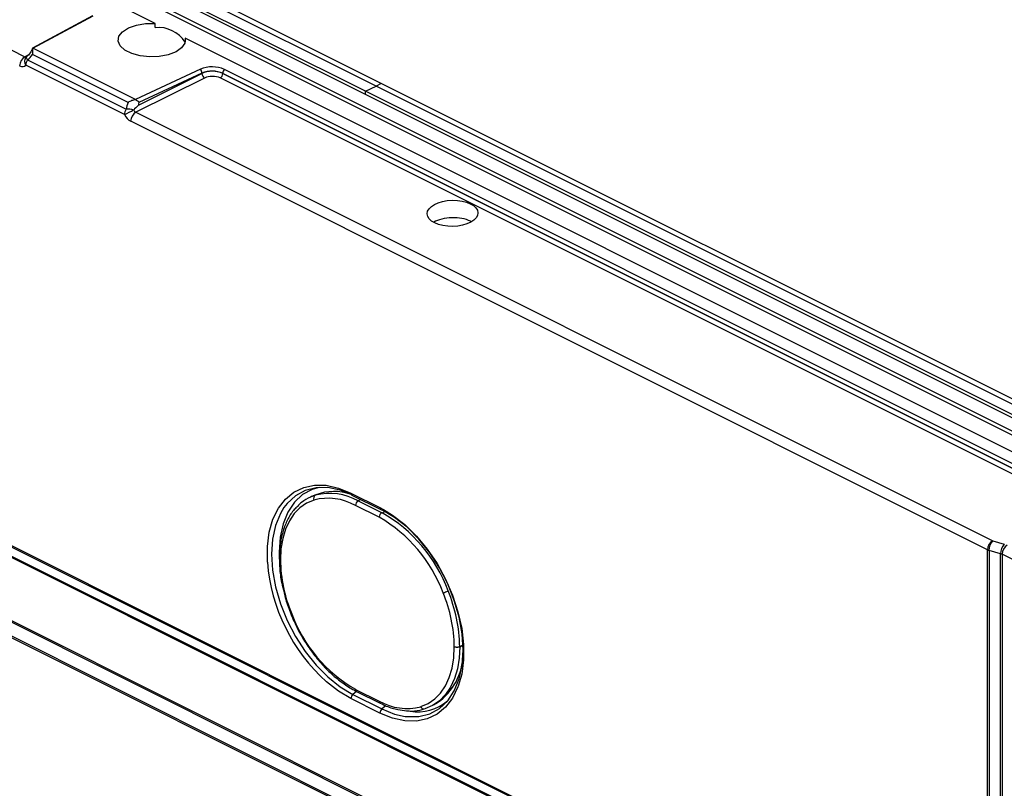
# Model space of a CAD drawing. Header units: millimetres. Extents: x -1086 to 4901, y 927 to 9917.
# Tile 38 of 85: x -619 to -487, y 8179 to 8282. Entities that reach past the tile are written whole.
import ezdxf

# ---------------------------------------------------------------- set-up
doc = ezdxf.new("R2010")
doc.units = ezdxf.units.MM

# ---------------------------------------------------------------- blocks, each defined once
blk = doc.blocks.new('1')
at = {"color": 7, "linetype": 'Continuous', "lineweight": 25}
for p, q in [((-199.41, 154.78), (176.86, -33.35)), ((-199.41, 153.01), (175.35, -34.37)), ((174.87, -34.7), (-199.41, 152.44)), ((-31.4, 66.18), (-139, 119.98)), ((-1.82, 57.79), (-107.89, 110.82)), ((-1.12, 58.14), (-107.18, 111.17)), ((-3.24, 57.08), (-109.3, 110.11)), ((-121.26, 97.91), (-48.88, 61.72)), ((-39.8, 67.18), (-47.84, 62.87)), ((-47.8, 62.86), (-39.7, 67.2)), ((-31.4, 65.61), (-31.4, 66.18)), ((163.05, -31.05), (-27.4, 64.18)), ((-27.4, 64.18), (-27.4, 63.71)), ((-35.04, 55.6), (-47.86, 62.01)), ((-34.05, 55.98), (-47.8, 62.86)), ((-48.53, 61.3), (-35.32, 54.69)), ((-35.52, 53.97), (-48.73, 60.58)), ((-25.36, 60.03), (-34.05, 55.98)), ((-33.66, 55.23), (-25.14, 59.47)), ((-25.14, 59.52), (-33.61, 55.57)), ((-25.14, 59.47), (-25.14, 59.52)), ((113.54, -8.46), (-22.36, 59.49)), ((-22.36, 59.49), (-22.36, 59.48)), ((-22.36, 59.48), (113.54, -8.47)), ((113.91, -8.02), (-22.14, 60.01)), ((-24.79, 58.86), (-34, 54.28)), ((113.04, -9), (-22.71, 58.88)), ((-1.12, 58.14), (-1.82, 57.79)), ((104.95, 5.11), (-1.12, 58.14)), ((-3.24, 57.08), (-1.82, 57.79)), ((-3.24, 56.7), (-3.24, 57.08)), ((102.83, 4.05), (-3.24, 57.08)), ((104.24, 4.75), (-1.82, 57.79)), ((-34, 54.28), (80.8, -3.12)), ((80.11, -4.33), (-34.69, 53.07)), ((-102.23, 22), (60.4, -59.32)), ((60.42, -59.52), (-102.21, 21.8)), ((-101.9, 20.43), (60.73, -60.89)), ((60.76, -61.09), (-101.88, 20.23)), ((60.73, -69.76), (-101.9, 11.56)), ((-101.88, 11.78), (60.76, -69.53)), ((60.4, -71.66), (-102.23, 9.66)), ((-102.21, 9.88), (60.42, -71.44)), ((-9.89, 3.03), (-10.45, 2.8)), ((-10.45, 2.8), (-9.95, 2.98)), ((-5.18, 3.25), (-1.29, 1.31)), ((-5.05, 2.98), (-1.16, 1.04)), ((-1.39, 0.02), (-4.57, 1.61)), ((-4.2, 2.23), (-1.02, 0.63)), ((80.8, -3.12), (82.36, -3.58)), ((80.11, -45.03), (80.11, -4.33)), ((81.86, -4.87), (80.31, -4.41)), ((80.31, -4.41), (80.31, -45.11)), ((81.86, -45.58), (81.86, -4.87)), ((82.06, -4.94), (82.06, -45.65)), ((88.95, -8.39), (82.06, -4.94)), ((9.39, -17.32), (9.91, -17.03)), ((-4.92, -23.71), (-1.03, -25.65)), ((-4.57, -23.03), (-1.39, -24.62)), ((-4.44, -23.3), (-1.26, -24.89)), ((-1.29, -26.2), (-5.18, -24.26)), ((5.89, -25.11), (6.41, -24.8))]:
    blk.add_line(p, q, dxfattribs=at)
at = {"color": 8, "linetype": 'Continuous', "lineweight": 25}
for p, q in [((-48.88, 61.72), (-48.36, 62.01)), ((-3.85, 2.38), (-4.2, 2.23)), ((-1.29, 1.31), (-0.8, 1.05)), ((-1.02, 0.63), (-0.62, 0.81)), ((-4.43, -23.31), (-4.92, -23.71)), ((-0.52, -25.23), (-1.03, -25.65))]:
    blk.add_line(p, q, dxfattribs=at)
at = {"color": 7, "linetype": 'Continuous', "lineweight": 25, "flags": 128}
for points in [[(-27.4, 64.18), (-27.45, 63.53), (-27.87, 62.92), (-28.62, 62.39), (-29.65, 61.99), (-30.86, 61.75), (-32.15, 61.7), (-33.42, 61.83), (-34.56, 62.14), (-35.48, 62.6), (-36.1, 63.17), (-36.37, 63.81), (-36.26, 64.45), (-35.79, 65.06), (-34.99, 65.57), (-33.93, 65.95), (-32.7, 66.16), (-31.4, 66.18)], [(-48.75, 61.63), (-48.73, 61.65), (-48.61, 61.73)], [(-9.45, 4.02), (-10.4, 3.74), (-11.67, 3.05), (-12.76, 2.03), (-13.63, 0.72), (-14.27, -0.86), (-14.67, -2.66), (-14.8, -4.64), (-14.75, -5.96)], [(-4.92, 2.96), (-6.62, 3.65), (-8.29, 3.99), (-9.86, 3.98), (-11.32, 3.62), (-12.62, 2.91), (-13.73, 1.87), (-14.16, 1.31)], [(-10.13, 2.33), (-11.12, 1.91), (-12.01, 1.3), (-12.78, 0.51), (-13.43, -0.45), (-13.95, -1.57), (-14.33, -2.83), (-14.56, -4.21), (-14.63, -5.68)], [(2.09, -26.66), (2.33, -26.68), (3.91, -26.67), (5.37, -26.31), (6.67, -25.6), (7.78, -24.56), (8.67, -23.22), (9.33, -21.62), (9.72, -19.78), (9.86, -17.76), (9.72, -15.61), (9.33, -13.37), (8.67, -11.11), (7.78, -8.88), (6.67, -6.74), (5.37, -4.73), (3.91, -2.91), (2.33, -1.32), (0.67, 0), (-1.03, 1.02)], [(-0.8, 1.05), (0.38, 0.32), (2.02, -0.96), (3.58, -2.49), (5.03, -4.25), (6.35, -6.18), (7.49, -8.26), (8.43, -10.43), (9.16, -12.65), (9.66, -14.86), (9.91, -17.02), (9.91, -19.08), (9.66, -20.98), (9.2, -22.59)], [(4.16, -25.35), (5.15, -24.93), (6.04, -24.32), (6.82, -23.52), (7.47, -22.56), (7.99, -21.44), (8.36, -20.18), (8.59, -18.81), (8.67, -17.33)], [(9.39, -17.32), (9.31, -18.85), (9.08, -20.27), (8.69, -21.58), (8.15, -22.73), (7.48, -23.73), (6.67, -24.55), (5.75, -25.18), (4.73, -25.62)]]:
    blk.add_lwpolyline(points, dxfattribs=at)
at = {"color": 8, "linetype": 'Continuous', "lineweight": 25, "flags": 128}
for points in [[(-48.53, 61.3), (-48.58, 61.39), (-48.62, 61.47), (-48.64, 61.55), (-48.66, 61.61), (-48.66, 61.66), (-48.66, 61.7), (-48.64, 61.72)], [(-16.38, -5.99), (-16.38, -5.93), (-16.38, -3.88), (-16.13, -1.97), (-15.64, -0.25), (-14.91, 1.24), (-13.96, 2.46), (-12.82, 3.4), (-11.51, 4.03), (-10.06, 4.33), (-8.49, 4.3), (-6.86, 3.94), (-5.18, 3.25)], [(-14.16, 1.31), (-14.62, 0.53), (-15.28, -1.07), (-15.68, -2.91), (-15.81, -4.93), (-15.68, -7.08), (-15.28, -9.32), (-14.62, -11.58), (-13.73, -13.81), (-12.62, -15.95), (-11.32, -17.96), (-9.86, -19.78), (-8.29, -21.37), (-6.62, -22.69), (-4.92, -23.71)], [(-5.18, -24.26), (-6.86, -23.27), (-8.47, -22.01)], [(9.2, -22.59), (9.16, -22.7), (8.43, -24.19), (7.49, -25.42), (6.35, -26.35), (5.03, -26.98), (3.58, -27.28), (2.02, -27.25), (0.38, -26.89), (-1.29, -26.2)], [(-1.03, -25.65), (0.67, -26.34), (2.09, -26.66)]]:
    blk.add_lwpolyline(points, dxfattribs=at)
at = {"color": 7, "linetype": 'Continuous', "lineweight": 25}
for centre, radius, start, end in [((-30.96, 61.45), 4.18, 31.8834, 96.0158), ((-48.11, 60.48), 1.46, 121.7977, 178.916), ((-48.03, 60.93), 1, 127.9089, 136.1086), ((-47.27, 60.54), 1.47, 149.1539, 178.5773), ((-23.78, 56.29), 4.07, 66.1916, 112.8083), ((-25.93, 59.49), 0.787, 1.7061, 43.4749), ((-23.78, 56.28), 3.51, 66.1916, 112.8083), ((-24.38, 59.5), 0.761, 182.249, 237.3916), ((-23.09, 59.49), 0.728, 301.7977, 358.916), ((-21.6, 59.47), 0.76, 134.8515, 178.1692), ((-34.06, 53.94), 1.47, 149.1539, 178.5773), ((-70.24, 126.61), 80.5, 295.5473, 296.5209), ((-35.09, 52.09), 2.61, 72.205, 94.8947), ((-33.24, 53.04), 1.46, 121.7977, 178.916), ((-9.71, 2.56), 0.482, 120.7538, 208.5062), ((-8.01, -4.54), 7.76, 60.5992, 104.4708), ((-7.46, -3.43), 6.91, 70.61, 110.6107), ((-8.26, -4.93), 7.5, 60.5992, 104.4708), ((-3.86, 1.6), 0.715, 118.6429, 179.295), ((-0.68, 0.01), 0.715, 118.6429, 179.295), ((-11.08, -16.85), 19.45, 20.3066, 60.1257), ((-1.07, 1.23), 0.21, 244.247, 281.2595), ((-11.05, -16.83), 20.14, 20.3066, 60.1257), ((81.57, -4.36), 1.46, 121.7977, 178.916), ((82.16, -4.39), 1.86, 137.1366, 180.6587), ((83.72, -4.84), 1.86, 137.1366, 180.6587), ((83.51, -4.97), 1.46, 121.7977, 178.916), ((80.65, -3.25), 1.21, 243.765, 253.5848), ((7.72, -4.06), 24.18, 184.5975, 227.9526), ((5, -5.37), 19.63, 180.9043, 202.5872), ((6.08, -6.34), 3.91, 286.0862, 296.6848), ((-10.96, -17.64), 19.63, 0.9043, 22.5872), ((-10.93, -17.64), 20.32, 0.9043, 22.5872), ((5.12, -6.16), 19.45, 200.3066, 240.1257), ((1.79, -18.2), 8.06, 305.0187, 358.6157), ((-4.43, -24.28), 0.755, 130.723, 178.268), ((2.29, -18.09), 7.5, 240.5992, 284.4708), ((3.78, -19.94), 6.11, 260.1491, 310.6512), ((-0.54, -26.23), 0.755, 130.723, 178.268)]:
    blk.add_arc(centre, radius, start, end, dxfattribs=at)
at = {"color": 8, "linetype": 'Continuous', "lineweight": 25}
for centre, radius, start, end in [((-48.11, 61.11), 0.819, 141.0116, 220.4713), ((-4.9, 3.22), 0.283, 173.6286, 237.7005), ((-1.01, 1.28), 0.283, 173.6286, 237.7005), ((-4.3, -23.06), 0.277, 172.8797, 238.4116), ((-1.11, -24.65), 0.285, 173.8423, 237.4517), ((4.6, -25.2), 0.46, 198.8973, 273.0749)]:
    blk.add_arc(centre, radius, start, end, dxfattribs=at)
at = {"color": 7, "linetype": 'Continuous', "lineweight": 25}
for centre, major_axis, ratio, start_param, end_param in [((-48.7, 62.89), (1.08, 1.88), 0.545938, 4.072416, 4.554182), ((-49.57, 61.81), (-0.67, 1.34), 0.611857, 2.456843, 3.355179), ((-23.78, 58.74), (2, 0.03), 0.511926, 0.777055, 2.312944), ((-23.77, 58.31), (1.5, 0.03), 0.515855, 0.774126, 2.310016), ((-33.78, 55.43), (1.19, 1.82), 0.542114, 1.8246, 2.306366), ((-33.28, 55.07), (1.18, 0.98), 0.24148, 1.694823, 2.36637), ((-33.98, 54.72), (-0.226, 0.446), 0.684152, 1.553895, 2.452231), ((-34.69, 54.37), (-0.67, 1.34), 0.612953, 1.557994, 2.45633), ((8.43, 38.4), (3.4, 0.07), 0.515855, 0.774126, 2.397866), ((8.43, 38.4), (3.4, 0.07), 0.515855, 0.721182, 0.774126), ((81.35, -5.34), (1, 0.045), 0.531309, 0.761648, 1.006626)]:
    blk.add_ellipse(centre, major_axis=major_axis, ratio=ratio, start_param=start_param, end_param=end_param, dxfattribs=at)
at = {"color": 8, "linetype": 'Continuous', "lineweight": 25}
blk.add_ellipse((-48.86, 62.16), major_axis=(-0.179, 0.471), ratio=0.589519, start_param=2.51536, end_param=3.134479, dxfattribs=at)
at = {"color": 7, "linetype": 'Continuous', "lineweight": 25}
blk.add_ellipse((8.43, 40.74), major_axis=(3.4, 0.07), ratio=0.515855, dxfattribs=at)
for points, knots in [([(-47.84, 62.88), (-47.88, 62.77), (-48.02, 62.43), (-48.3, 62.02), (-48.56, 61.79), (-48.64, 61.72)], [0, 0, 0, 0, 0.264843, 0.76936, 1, 1, 1, 1]), ([(-47.82, 62.85), (-47.83, 62.74), (-47.84, 62.61), (-47.85, 62.4), (-47.86, 62.33), (-47.86, 62.17), (-47.86, 62.09), (-47.86, 62.01)], [0, 0, 0, 0, 0.5, 0.5, 0.75, 0.75, 1, 1, 1, 1]), ([(-47.84, 62.86), (-47.84, 62.86), (-47.84, 62.88), (-47.82, 62.86), (-47.82, 62.85)], [0, 0, 0, 0, 0.401739, 1, 1, 1, 1]), ([(-34.05, 55.97), (-34.23, 55.94), (-34.4, 55.89), (-34.65, 55.8), (-34.73, 55.76), (-34.89, 55.69), (-34.97, 55.65), (-35.04, 55.6)], [0, 0, 0, 0, 0.5, 0.5, 0.75, 0.75, 1, 1, 1, 1]), ([(-34.05, 55.97), (-33.95, 55.93), (-33.85, 55.88), (-33.72, 55.78), (-33.69, 55.74), (-33.64, 55.68), (-33.63, 55.66), (-33.61, 55.62), (-33.61, 55.59), (-33.61, 55.57)], [0, 0, 0, 0, 0.5, 0.5, 0.75, 0.75, 0.875, 0.875, 1, 1, 1, 1]), ([(-33.61, 55.57), (-33.63, 55.46), (-33.64, 55.35), (-33.66, 55.24), (-33.66, 55.24), (-33.66, 55.24), (-33.66, 55.23)], [0, 0, 0, 0, 0.0003532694, 0.0003532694, 0.0003532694, 0.0003625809, 0.0003625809, 0.0003625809, 0.0003625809]), ([(-9.92, 2.99), (-10.16, 2.9), (-10.82, 2.67), (-11.66, 2.19), (-12.16, 1.67), (-12.34, 1.48)], [0, 0, 0, 0, 0.260606, 0.735676, 1, 1, 1, 1]), ([(-12.34, 1.48), (-12.49, 1.34), (-12.98, 0.89), (-13.62, -0.14), (-14.24, -1.57), (-14.63, -3.21), (-14.77, -4.56), (-14.78, -5.34), (-14.78, -5.51)], [0, 0, 0, 0, 0.092774, 0.302976, 0.515093, 0.728979, 0.943929, 1, 1, 1, 1]), ([(-14.78, -5.51), (-14.77, -5.84), (-14.75, -6.81), (-14.6, -8.21), (-14.34, -9.29), (-14.24, -9.7)], [0, 0, 0, 0, 0.24783, 0.717523, 1, 1, 1, 1]), ([(-14.24, -9.7), (-14.18, -9.97), (-13.99, -10.87), (-13.62, -11.95), (-13.3, -12.75), (-13.24, -12.92)], [0, 0, 0, 0, 0.249011, 0.840904, 1, 1, 1, 1]), ([(-13.24, -12.92), (-13.09, -13.27), (-12.67, -14.28), (-11.83, -15.9), (-10.67, -17.7), (-9.38, -19.36), (-7.97, -20.83), (-6.49, -22.08), (-5.29, -22.86), (-4.61, -23.21), (-4.44, -23.3)], [0, 0, 0, 0, 0.0768075, 0.2225362, 0.368387, 0.5143089, 0.6603567, 0.8065776, 0.9529936, 1, 1, 1, 1]), ([(-1.26, -24.89), (-0.99, -25.02), (-0.2, -25.39), (1, -25.78), (1.89, -25.85), (2.28, -25.89)], [0, 0, 0, 0, 0.229449, 0.663762, 1, 1, 1, 1]), ([(2.28, -25.89), (2.39, -25.9), (3.01, -25.99), (3.81, -25.88), (4.46, -25.7), (4.67, -25.65)], [0, 0, 0, 0, 0.134496, 0.729583, 1, 1, 1, 1])]:
    blk.add_open_spline(points, degree=3, knots=knots, dxfattribs=at)
for points in [[(-47.82, 62.85), (-47.81, 62.85), (-47.81, 62.86), (-47.8, 62.86)], [(-34.05, 55.97), (-34.05, 55.98), (-34.05, 55.98), (-34.05, 55.98)], [(9.39, -17.32), (9.37, -17.33), (9.32, -17.36), (9.23, -17.38), (9.13, -17.4), (9.03, -17.41), (8.93, -17.4), (8.83, -17.39), (8.74, -17.36), (8.69, -17.34), (8.67, -17.33)]]:
    blk.add_open_spline(points, degree=3, dxfattribs=at)
at = {"color": 8, "linetype": 'Continuous', "lineweight": 25}
blk.add_open_spline([(-14.63, -5.68), (-14.65, -5.67), (-14.7, -5.64), (-14.74, -5.6), (-14.77, -5.55), (-14.78, -5.52), (-14.78, -5.51)], degree=3, knots=[0, 0, 0, 0, 0.258314, 0.516628, 0.774943, 1, 1, 1, 1], dxfattribs=at)

msp = doc.modelspace()

# ---------------------------------------------------------------- block references
msp.add_blockref('1', (-569.837, 8215.545))

doc.saveas('drawing.dxf')
